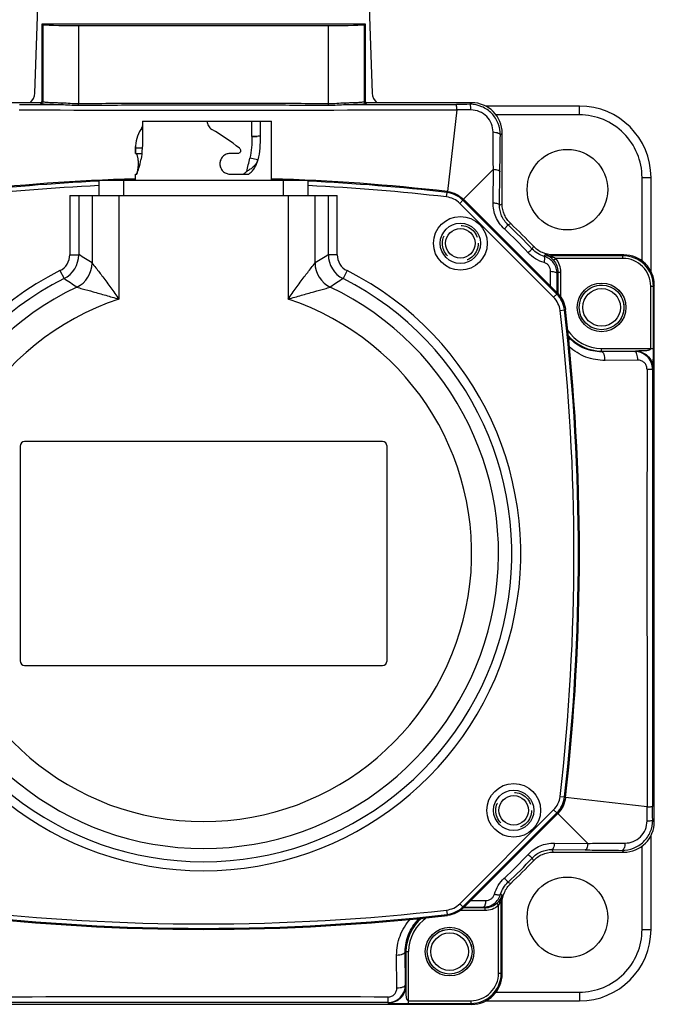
# Model space of a CAD drawing. Header units: millimetres. Extents: x 0 to 432, y 0 to 279.
# Tile 2 of 21: x 45 to 116, y 59 to 169. Entities that reach past the tile are written whole.
import ezdxf

# ---------------------------------------------------------------- set-up
doc = ezdxf.new("R2010")
doc.units = ezdxf.units.MM
doc.header["$LTSCALE"] = 23.749
doc.linetypes.add('HIDDEN', pattern=[0.2, 0.1, -0.1])
doc.layers.get('0').update_dxf_attribs({"linetype": 'CONTINUOUS'})
doc.layers.add('02___PRT_ALL_AXES', color=7, linetype='CONTINUOUS')

msp = doc.modelspace()

# ---------------------------------------------------------------- linework, layer by layer
at = {"color": 0, "linetype": 'Continuous'}
for p, q in [((46.44, 160.56), (47.24, 183.33)), ((83.36, 183.33), (84.15, 160.56)), ((47.25, 159.69), (47.25, 168.32)), ((47.25, 168.32), (47.33, 168.24)), ((47.25, 168.32), (83.35, 168.32)), ((47.33, 168.24), (47.33, 159.61)), ((51.32, 168.1), (51.32, 159.4)), ((51.32, 168.1), (79.27, 168.1)), ((79.27, 159.4), (79.27, 168.1)), ((83.35, 168.32), (83.27, 168.24)), ((83.27, 159.61), (83.27, 168.24)), ((83.35, 168.32), (83.35, 159.69)), ((47.25, 159.69), (47.33, 159.61)), ((83.27, 159.61), (83.35, 159.69)), ((47.05, 159.49), (35.32, 159.49)), ((47.05, 159.49), (47.13, 159.41)), ((51.32, 159.21), (51.32, 159.4)), ((79.27, 159.21), (79.27, 159.4)), ((83.47, 159.41), (83.55, 159.49)), ((95.27, 159.49), (83.55, 159.49)), ((93.6, 158.68), (92.56, 149.56)), ((95.27, 159.49), (95.09, 159.31)), ((107.3, 159.12), (96.8, 159.12)), ((107.3, 158.13), (107.3, 159.12)), ((58.48, 157.42), (58.49, 155.74)), ((58.48, 157.42), (72.9, 157.42)), ((70.7, 155.72), (70.69, 157.42)), ((71.61, 157.42), (71.62, 155.74)), ((72.9, 150.82), (72.9, 157.42)), ((107.3, 158.13), (97.97, 158.13)), ((58.48, 156.45), (58.3, 156.51)), ((71.42, 155.74), (70.7, 155.72)), ((70.7, 155.72), (71.3, 155.73)), ((70.7, 155.72), (70.7, 155.72)), ((71.62, 155.74), (71.42, 155.74)), ((98.67, 156.09), (98.47, 155.89)), ((98.67, 148.18), (98.67, 156.09)), ((57.7, 153.82), (57.7, 154.58)), ((58.45, 154.41), (57.7, 154.41)), ((57.7, 153.82), (58.4, 153.82)), ((69.17, 153.82), (68.24, 153.82)), ((71.38, 153.11), (70.48, 153.31)), ((97.69, 152.05), (94.34, 148.7)), ((97.65, 148.32), (97.69, 152.05)), ((53.6, 150.82), (53.6, 149.12)), ((53.6, 150.82), (77, 150.82)), ((56.4, 149.12), (56.4, 150.82)), ((57.7, 150.82), (57.7, 151.52)), ((57.7, 151.52), (57.85, 151.52)), ((68.24, 151.52), (70.35, 151.52)), ((74.2, 150.82), (74.2, 149.12)), ((77, 149.12), (77, 150.82)), ((98.38, 148.05), (98.42, 151.78)), ((114.3, 151.13), (115.3, 151.12)), ((50.35, 149.12), (80.25, 149.12)), ((92.45, 148.96), (92.51, 149.46)), ((92.51, 149.46), (92.56, 149.56)), ((93.93, 148.24), (94.29, 148.6)), ((94.29, 148.6), (94.34, 148.7)), ((98.38, 148.05), (98.67, 148.18))]:
    msp.add_line(p, q, dxfattribs=at)
at = {"color": 7, "linetype": 'Continuous'}
for p, q in [((114.3, 141.82), (114.3, 151.13)), ((115.3, 140.63), (115.3, 151.12)), ((50.35, 149.12), (50.35, 142.51)), ((51.35, 149.12), (51.35, 142.51)), ((52.84, 149.12), (52.84, 141.58)), ((55.84, 149.12), (55.84, 137.54)), ((74.76, 149.12), (74.76, 137.54)), ((77.75, 149.12), (77.75, 141.58)), ((79.25, 142.51), (79.25, 149.12)), ((80.25, 142.51), (80.25, 149.12)), ((104.78, 138.11), (94.29, 148.6)), ((94.34, 148.7), (104.88, 138.16)), ((104.42, 137.75), (93.93, 148.24)), ((99.32, 145.84), (99.62, 145.98)), ((102.02, 143.14), (102.16, 143.44)), ((50.35, 142.51), (51.35, 142.51)), ((80.25, 142.51), (79.25, 142.51)), ((103.38, 142.31), (103.47, 142.51)), ((104.31, 142.39), (104.36, 142.49)), ((112.17, 142.39), (104.31, 142.39)), ((104.31, 142.24), (104.31, 142.39)), ((112.27, 142.49), (104.36, 142.49)), ((104.4, 141.89), (104.63, 142.09)), ((112.17, 142.09), (104.63, 142.09)), ((112.27, 142.49), (112.17, 142.39)), ((112.17, 142.09), (112.17, 142.39)), ((104.4, 141.89), (104.39, 141.9)), ((49.26, 140.73), (49.71, 139.84)), ((81.34, 140.73), (80.89, 139.84)), ((104.08, 138.97), (104.08, 140.66)), ((104.8, 138.25), (104.81, 140.39)), ((104.81, 140.39), (104.9, 140.57)), ((104.9, 140.57), (105.2, 140.57)), ((104.9, 140.57), (104.9, 138.14)), ((105.2, 140.57), (105.2, 137.76)), ((115.27, 138.99), (115.57, 138.99)), ((115.27, 132.04), (115.27, 138.99)), ((115.67, 139.09), (115.57, 138.99)), ((115.57, 132.04), (115.57, 138.99)), ((115.67, 79.14), (115.67, 139.09)), ((104.42, 137.75), (104.78, 138.11)), ((104.88, 138.16), (104.78, 138.11)), ((104.79, 138.25), (104.8, 138.25)), ((105.14, 136.27), (105.64, 136.33)), ((105.74, 136.38), (105.64, 136.33)), ((106.07, 133.08), (106.18, 133.18)), ((109.78, 132.04), (115.57, 132.04)), ((109.78, 131.66), (109.78, 132.04)), ((109.78, 131.74), (113.55, 131.74)), ((113.46, 131.69), (109.78, 131.66)), ((113.55, 131.74), (113.46, 131.69)), ((113.55, 131.74), (113.66, 131.73)), ((113.84, 130.72), (110.17, 130.7)), ((115.56, 130.26), (115.56, 130.67)), ((115.55, 129.74), (115.47, 129.7)), ((44.8, 121.12), (44.8, 97.12)), ((85.3, 121.62), (45.3, 121.62)), ((85.8, 97.12), (85.8, 121.12)), ((45.3, 96.62), (85.3, 96.62)), ((105.14, 81.96), (105.64, 81.91)), ((105.64, 81.91), (105.74, 81.86)), ((114.86, 80.81), (105.74, 81.86)), ((93.93, 69.99), (104.42, 80.48)), ((104.42, 80.48), (104.78, 80.13)), ((94.29, 69.64), (104.78, 80.13)), ((104.88, 80.07), (94.34, 69.53)), ((104.78, 80.13), (104.88, 80.07)), ((108.23, 76.72), (104.88, 80.07)), ((115.67, 79.14), (115.49, 79.33)), ((115.3, 67.12), (115.3, 77.62)), ((104.23, 76.04), (107.96, 76)), ((104.23, 76.04), (104.36, 75.75)), ((104.5, 76.76), (108.23, 76.72)), ((112.27, 75.75), (112.07, 75.95)), ((114.3, 67.1), (114.3, 76.44)), ((102.02, 75.09), (102.16, 74.79)), ((104.36, 75.75), (112.27, 75.75)), ((99.32, 72.39), (99.62, 72.25)), ((98.49, 71.04), (98.69, 70.94)), ((93.93, 69.99), (94.29, 69.64)), ((94.34, 69.53), (94.29, 69.64)), ((96.75, 69.51), (94.32, 69.51)), ((94.43, 69.62), (94.43, 69.61)), ((94.43, 69.61), (96.57, 69.6)), ((95.15, 70.34), (96.84, 70.33)), ((96.57, 69.6), (96.75, 69.51)), ((96.75, 69.51), (96.75, 69.21)), ((98.07, 70.01), (98.08, 70.02)), ((98.07, 70.01), (98.27, 69.79)), ((98.27, 62.24), (98.27, 69.79)), ((98.42, 70.1), (98.57, 70.1)), ((98.57, 62.24), (98.57, 70.1)), ((98.57, 70.1), (98.67, 70.06)), ((98.67, 62.14), (98.67, 70.06)), ((89.26, 68.34), (89.36, 68.24)), ((92.45, 69.28), (92.51, 68.78)), ((92.56, 68.67), (92.51, 68.78)), ((96.75, 69.21), (93.94, 69.21)), ((114.3, 67.1), (115.3, 67.12)), ((86.91, 60.57), (86.88, 64.25)), ((87.84, 64.63), (88.22, 64.63)), ((87.87, 60.96), (87.84, 64.63)), ((87.92, 64.63), (87.92, 60.87)), ((88.22, 58.85), (88.22, 64.63)), ((98.27, 62.24), (98.57, 62.24)), ((98.67, 62.14), (98.57, 62.24)), ((87.92, 60.87), (87.87, 60.96)), ((87.92, 60.87), (87.91, 60.75)), ((97.99, 60.1), (107.3, 60.1)), ((107.3, 60.1), (107.3, 59.12)), ((35.32, 58.75), (95.27, 58.75)), ((85.92, 58.87), (85.88, 58.94)), ((86.44, 58.85), (86.85, 58.85)), ((88.22, 59.15), (95.17, 59.15)), ((88.22, 58.85), (95.17, 58.85)), ((95.17, 59.15), (95.17, 58.85)), ((95.27, 58.75), (95.17, 58.85)), ((96.81, 59.12), (107.3, 59.12))]:
    msp.add_line(p, q, dxfattribs=at)
for centre, radius in [((105.96, 149.78), 4.5), ((94, 143.78), 3), ((94, 143.78), 2.25), ((109.78, 136.62), 2.72), ((109.78, 136.62), 2.5), ((109.78, 136.62), 2.1), ((99.96, 80.42), 3), ((99.96, 80.42), 2.25), ((105.96, 68.46), 4.5), ((92.8, 64.63), 2.72), ((92.8, 64.63), 2.5), ((92.8, 64.63), 2.1)]:
    msp.add_circle(centre, radius, dxfattribs=at)
at = {"color": 0, "linetype": 'Continuous'}
for centre, radius, start, end in [((44.94, 160.62), 1.5, 310.5547, 358), ((85.65, 160.62), 1.5, 182, 229.4453), ((65.3, 19001.63), 18842.96, 269.93731, 270.086053), ((95.27, 156.09), 3.4, 359.9958, 90.0042), ((107.3, 151.12), 8, 0, 90), ((13.18, 166.16), 58.72, 345.8551, 347.3521), ((65.3, -88.88), 240, 91.8165, 96.5223), ((65.3, -88.88), 239.89, 91.816, 92.1264), ((65.3, -88.88), 240, 83.4777, 88.1835), ((65.3, -88.88), 239.89, 87.8736, 88.184), ((65.3, -88.88), 239.89, 92.795, 96.5127), ((65.3, -88.88), 239.39, 92.8021, 96.5127), ((65.3, -88.88), 239.89, 83.4873, 87.205), ((65.3, -88.88), 239.39, 83.4873, 87.1979)]:
    msp.add_arc(centre, radius, start, end, dxfattribs=at)
at = {"color": 7, "linetype": 'Continuous'}
for centre, radius, start, end in [((66.06, 109.88), 48.37, 42.7824, 47.2176), ((65.79, 109.61), 49.37, 42.783, 47.217), ((65.3, 109.12), 50.37, 42.9585, 47.0415), ((48.35, 142.51), 2, 296.901, 0.0063), ((48.35, 142.51), 3, 296.9386, 359.9687), ((-21.67, 23.57), 139.57, 57.7329, 58.4555), ((151.52, 24.77), 138.15, 121.5408, 122.2708), ((82.25, 142.51), 3, 180.0309, 243.0618), ((82.24, 142.51), 2, 179.9934, 243.0993), ((104.31, 145.4), 3.01, 253.7939, 269.9631), ((102.84, 140.56), 2.04, 61.275, 71.9531), ((102.8, 140.49), 2.13, 51.3429, 61.2516), ((100.72, 132.08), 10.77, 71.7188, 72.7007), ((102.77, 140.45), 2.18, 41.8481, 51.3598), ((112.17, 138.99), 3.4, 359.9957, 90.0043), ((112.17, 138.99), 3.1, 359.9873, 90.0127), ((112.27, 139.09), 3.4, 359.9958, 90.0042), ((49.84, 141.58), 3, 295.5626, 359.8921), ((80.76, 141.58), 3, 180.108, 244.4373), ((65.3, 109.12), 35.45, 116.9073, 63.0927), ((65.3, 109.12), 34.45, 116.9073, 63.0927), ((-15.33, 42.06), 117.43, 55.5275, 56.3672), ((145.21, 43.13), 116.15, 123.6281, 124.4771), ((65.3, 109.12), 32.96, 115.4547, 64.5453), ((65.3, 109.12), 29.96, 108.4068, 71.5932), ((-132.7, 109.12), 239.39, 353.4873, 6.5127), ((-132.7, 109.12), 239.89, 353.4873, 6.5127), ((-132.7, 109.12), 240, 353.4777, 6.5223), ((109.78, 136.62), 4.58, 213.125, 270), ((109.78, 136.62), 4.88, 219.6223, 270), ((109.78, 136.62), 4.98, 221.0799, 223.6278), ((-65.42, 131.86), 180.99, 359.9142, 0.0553), ((18957.81, 109.11), 18842.96, 179.93731, 180.086053), ((16926.82, 109.11), 16811.36, 179.929845, 180.096303), ((45.3, 121.12), 0.5, 90, 180), ((85.3, 121.12), 0.5, 0, 90), ((45.3, 97.12), 0.5, 180, 270), ((85.3, 97.12), 0.5, 270, 360), ((112.27, 79.14), 3.4, 269.9951, 0.0049), ((66.06, 108.35), 48.37, 312.7824, 317.2176), ((65.79, 108.62), 49.37, 312.783, 317.217), ((65.3, 109.12), 50.37, 312.9585, 317.0415), ((96.67, 71.62), 2.13, 321.3429, 331.2516), ((88.27, 73.69), 10.77, 341.7188, 342.7007), ((96.74, 71.57), 2.04, 331.275, 341.9531), ((101.58, 70.1), 3.01, 163.7939, 179.9631), ((96.63, 71.65), 2.18, 311.8481, 321.3598), ((65.3, 307.12), 240, 263.4777, 276.5223), ((65.3, 307.12), 239.89, 263.4873, 276.5127), ((65.3, 307.12), 239.39, 263.4873, 276.5127), ((92.8, 64.63), 4.88, 129.6223, 180), ((92.8, 64.63), 4.58, 123.125, 180), ((92.8, 64.63), 4.98, 131.0799, 133.6278), ((107.3, 67.12), 8, 270, 360), ((95.17, 62.24), 3.4, 269.9949, 0.0051), ((95.17, 62.24), 3.1, 269.9862, 0.0138), ((95.27, 62.14), 3.4, 269.9951, 0.0049), ((65.29, -18783.39), 18842.96, 89.93731, 90.086053), ((65.29, -16752.4), 16811.36, 89.929845, 90.096303), ((88.04, 239.83), 180.99, 269.9142, 270.0553)]:
    msp.add_arc(centre, radius, start, end, dxfattribs=at)
at = {"color": 0, "linetype": 'Continuous'}
for centre, major_axis, ratio, start_param, end_param in [((51.32, 168.24), (4, 0), 0.034921, -3.106686, -1.570796), ((79.27, 168.24), (4, 0), 0.034921, -1.570796, -0.034907), ((47.05, 159.69), (-0.142, 0.142), 0.998783, 2.356803, 3.926382), ((83.55, 159.69), (-0.142, -0.142), 0.998783, -0.784789, 0.784789), ((65.3, 154.58), (7.6, 0), 0.649574, 9.022341, 9.458403), ((65.3, 154.58), (7.52, -4.59), 0.24176, 1.160106, 1.596167)]:
    msp.add_ellipse(centre, major_axis=major_axis, ratio=ratio, start_param=start_param, end_param=end_param, dxfattribs=at)
for points, knots in [([(47.13, 159.41), (47.18, 159.41), (47.28, 159.45), (47.33, 159.56), (47.33, 159.61)], [0, 0, 0, 0, 0.500002, 1, 1, 1, 1]), ([(47.33, 159.61), (47.33, 159.61), (47.35, 159.6), (47.38, 159.59), (47.44, 159.58), (47.54, 159.57), (47.71, 159.55), (47.97, 159.53), (48.28, 159.52), (48.65, 159.51), (49.06, 159.49), (49.35, 159.49), (49.5, 159.48)], [0, 0, 0, 0, 0.009409, 0.026332, 0.051031, 0.083494, 0.171223, 0.288122, 0.432179, 0.600881, 0.791269, 1, 1, 1, 1]), ([(81.09, 159.48), (81.24, 159.49), (81.53, 159.49), (81.95, 159.51), (82.31, 159.52), (82.63, 159.53), (82.88, 159.55), (83.05, 159.57), (83.16, 159.58), (83.21, 159.59), (83.25, 159.6), (83.26, 159.61), (83.27, 159.61)], [0, 0, 0, 0, 0.208867, 0.399416, 0.568108, 0.712123, 0.828941, 0.91659, 0.949017, 0.973693, 0.990599, 1, 1, 1, 1]), ([(83.47, 159.41), (83.42, 159.41), (83.31, 159.45), (83.27, 159.56), (83.27, 159.61)], [0, 0, 0, 0, 0.5, 1, 1, 1, 1]), ([(47.13, 159.41), (47.13, 159.41), (47.15, 159.4), (47.19, 159.39), (47.24, 159.38), (47.35, 159.37), (47.53, 159.35), (47.8, 159.33), (48.13, 159.32), (48.51, 159.31), (48.95, 159.29), (49.25, 159.29), (49.41, 159.28)], [0, 0, 0, 0, 0.009314, 0.026189, 0.050861, 0.083308, 0.171031, 0.287944, 0.432032, 0.600775, 0.791213, 1, 1, 1, 1]), ([(49.41, 159.28), (49.44, 159.29), (49.48, 159.34), (49.5, 159.41), (49.5, 159.46), (49.5, 159.48)], [0, 0, 0, 0, 0.380852, 0.672679, 1, 1, 1, 1]), ([(49.41, 159.28), (49.73, 159.28), (50.36, 159.23), (51, 159.21), (51.32, 159.21)], [0, 0, 0, 0, 0.489736, 1, 1, 1, 1]), ([(49.5, 159.48), (49.8, 159.48), (50.4, 159.42), (51.01, 159.39), (51.32, 159.4)], [0, 0, 0, 0, 0.485796, 1, 1, 1, 1]), ([(51.32, 159.4), (53.65, 159.42), (58.31, 159.44), (65.3, 159.45), (72.28, 159.44), (76.94, 159.42), (79.27, 159.4)], [0, 0, 0, 0, 0.25, 0.5, 0.75, 1, 1, 1, 1]), ([(51.32, 159.21), (53.65, 159.23), (58.31, 159.24), (65.3, 159.25), (72.28, 159.24), (76.94, 159.23), (79.27, 159.21)], [0, 0, 0, 0, 0.249999, 0.5, 0.750001, 1, 1, 1, 1]), ([(79.27, 159.4), (79.58, 159.39), (80.19, 159.42), (80.8, 159.48), (81.09, 159.48)], [0, 0, 0, 0, 0.514191, 1, 1, 1, 1]), ([(79.27, 159.21), (79.6, 159.21), (80.23, 159.23), (80.87, 159.28), (81.18, 159.28)], [0, 0, 0, 0, 0.510254, 1, 1, 1, 1]), ([(81.18, 159.28), (81.15, 159.29), (81.12, 159.34), (81.1, 159.41), (81.09, 159.46), (81.09, 159.48)], [0, 0, 0, 0, 0.380853, 0.67268, 1, 1, 1, 1]), ([(81.18, 159.28), (81.34, 159.29), (81.65, 159.29), (82.08, 159.31), (82.47, 159.32), (82.79, 159.33), (83.06, 159.35), (83.24, 159.37), (83.35, 159.38), (83.41, 159.39), (83.44, 159.4), (83.46, 159.41), (83.47, 159.41)], [0, 0, 0, 0, 0.208923, 0.399522, 0.568256, 0.712301, 0.829134, 0.916776, 0.949188, 0.973836, 0.990694, 1, 1, 1, 1]), ([(81.18, 159.28), (82.21, 159.29), (86.34, 159.29), (90.46, 159.3), (93.56, 159.3)], [0, 0, 0, 0, 0.25007, 1, 1, 1, 1]), ([(93.6, 158.68), (93.6, 158.77), (93.6, 158.88), (93.59, 159.03), (93.58, 159.12), (93.58, 159.19), (93.57, 159.25), (93.57, 159.28), (93.56, 159.3), (93.56, 159.3)], [0, 0, 0, 0, 0.395017, 0.564127, 0.708869, 0.826688, 0.91525, 0.9731, 1, 1, 1, 1]), ([(98.47, 155.89), (98.47, 156.32), (98.31, 157.21), (97.57, 158.35), (96.44, 159.13), (95.53, 159.31), (95.09, 159.31)], [0, 0, 0, 0, 0.246618, 0.496104, 0.74773, 1, 1, 1, 1]), ([(95.18, 158.68), (95.18, 158.76), (95.17, 158.91), (95.15, 159.08), (95.13, 159.19), (95.12, 159.25), (95.11, 159.28), (95.09, 159.3), (95.09, 159.31)], [0, 0, 0, 0, 0.389409, 0.700173, 0.81764, 0.90691, 0.967096, 1, 1, 1, 1]), ([(97.66, 156.22), (97.65, 156.53), (97.53, 157.17), (96.99, 157.99), (96.16, 158.55), (95.51, 158.68), (95.18, 158.68)], [0, 0, 0, 0, 0.242864, 0.491847, 0.745381, 1, 1, 1, 1]), ([(65.7, 157.42), (65.7, 157.33), (65.73, 157.15), (65.83, 156.89), (66, 156.67), (66.14, 156.56), (66.22, 156.51)], [0, 0, 0, 0, 0.250324, 0.500579, 0.750583, 1, 1, 1, 1]), ([(114.3, 151.13), (114.3, 152.05), (113.93, 153.89), (112.37, 156.21), (110.05, 157.77), (108.21, 158.14), (107.3, 158.13)], [0, 0, 0, 0, 0.250081, 0.500127, 0.750142, 1, 1, 1, 1]), ([(58.48, 157.01), (58.47, 156.91), (58.43, 156.78), (58.36, 156.61), (58.32, 156.54), (58.3, 156.51)], [0, 0, 0, 0, 0.551316, 0.790945, 1, 1, 1, 1]), ([(58.49, 155.74), (58.49, 155.29), (58.47, 154.41), (58.37, 153.54), (58.31, 153.11)], [0, 0, 0, 0, 0.50667, 1, 1, 1, 1]), ([(70.7, 155.72), (70.71, 155.31), (70.69, 154.5), (70.56, 153.7), (70.48, 153.31)], [0, 0, 0, 0, 0.505318, 1, 1, 1, 1]), ([(71.62, 155.74), (71.63, 155.29), (71.61, 154.41), (71.47, 153.54), (71.38, 153.11)], [0, 0, 0, 0, 0.505266, 1, 1, 1, 1]), ([(97.66, 156.22), (97.76, 156.21), (97.95, 156.19), (98.18, 156.13), (98.32, 156.06), (98.41, 156), (98.46, 155.93), (98.47, 155.89)], [0, 0, 0, 0, 0.345281, 0.638458, 0.757481, 0.856334, 1, 1, 1, 1]), ([(97.69, 152.05), (97.68, 152.4), (97.67, 153.79), (97.66, 155.18), (97.66, 156.22)], [0, 0, 0, 0, 0.252084, 1, 1, 1, 1]), ([(98.42, 151.78), (98.42, 152.13), (98.44, 153.49), (98.45, 154.86), (98.47, 155.89)], [0, 0, 0, 0, 0.251992, 1, 1, 1, 1]), ([(57.7, 154.41), (57.7, 154.39), (57.71, 154.34), (57.71, 154.25), (57.71, 154.15), (57.71, 154.07), (57.71, 154), (57.71, 153.96), (57.7, 153.92), (57.7, 153.88), (57.7, 153.86), (57.7, 153.84), (57.7, 153.83), (57.7, 153.83), (57.7, 153.82), (57.7, 153.82), (57.7, 153.82), (57.7, 153.82)], [0, 0, 0, 0, 0.11664, 0.267836, 0.438222, 0.610426, 0.69167, 0.766886, 0.834113, 0.891674, 0.938049, 0.956678, 0.972098, 0.984189, 0.992893, 0.998169, 1, 1, 1, 1]), ([(69.44, 154.14), (69.44, 154.1), (69.43, 154.02), (69.37, 153.91), (69.28, 153.83), (69.2, 153.82), (69.17, 153.82)], [0, 0, 0, 0, 0.268103, 0.525339, 0.767503, 1, 1, 1, 1]), ([(69.32, 154.41), (69.36, 154.38), (69.42, 154.3), (69.44, 154.19), (69.44, 154.14)], [0, 0, 0, 0, 0.484634, 1, 1, 1, 1]), ([(57.76, 153.82), (57.76, 153.82), (57.77, 153.81), (57.79, 153.8), (57.81, 153.77), (57.83, 153.72), (57.86, 153.64), (57.9, 153.52), (57.93, 153.37), (57.97, 153.13), (58, 152.8), (57.99, 152.46), (57.97, 152.2), (57.94, 152.02), (57.91, 151.86), (57.87, 151.73), (57.84, 151.63), (57.81, 151.57), (57.8, 151.55)], [0, 0, 0, 0, 0.006286, 0.015167, 0.02735, 0.043021, 0.084672, 0.139254, 0.205273, 0.280872, 0.451603, 0.630143, 0.715038, 0.79337, 0.862813, 0.921405, 0.967522, 1, 1, 1, 1]), ([(57.85, 151.52), (57.94, 151.74), (58.12, 152.26), (58.25, 152.8), (58.31, 153.11)], [0, 0, 0, 0, 0.42537, 1, 1, 1, 1]), ([(68.24, 153.82), (68.17, 153.82), (68.03, 153.8), (67.75, 153.71), (67.44, 153.5), (67.23, 153.18), (67.14, 152.89), (67.13, 152.74), (67.13, 152.67)], [0, 0, 0, 0, 0.119656, 0.241268, 0.489115, 0.742623, 0.871164, 1, 1, 1, 1]), ([(71.38, 153.11), (71.35, 153.04), (71.29, 152.89), (71.13, 152.62), (70.88, 152.33), (70.52, 152.04), (70.25, 151.88), (70.12, 151.81)], [0, 0, 0, 0, 0.125696, 0.25274, 0.506444, 0.756038, 1, 1, 1, 1]), ([(70.35, 151.52), (70.47, 151.6), (70.71, 151.8), (71, 152.18), (71.23, 152.62), (71.33, 152.94), (71.38, 153.11)], [0, 0, 0, 0, 0.235211, 0.477818, 0.732112, 1, 1, 1, 1]), ([(67.13, 152.67), (67.13, 152.59), (67.14, 152.44), (67.23, 152.15), (67.44, 151.83), (67.75, 151.62), (68.03, 151.53), (68.17, 151.52), (68.24, 151.52)], [0, 0, 0, 0, 0.128835, 0.257375, 0.510879, 0.758726, 0.880342, 1, 1, 1, 1]), ([(97.69, 152.05), (97.78, 152.05), (97.96, 152.02), (98.16, 151.97), (98.29, 151.92), (98.37, 151.87), (98.41, 151.82), (98.42, 151.78)], [0, 0, 0, 0, 0.356799, 0.653212, 0.771219, 0.867323, 1, 1, 1, 1]), ([(57.8, 151.55), (57.79, 151.54), (57.78, 151.53), (57.76, 151.52), (57.76, 151.52)], [0, 0, 0, 0, 0.612949, 1, 1, 1, 1]), ([(70.12, 151.81), (70.1, 151.78), (69.99, 151.68), (69.88, 151.58), (69.78, 151.52)], [0, 0, 0, 0, 0.252045, 1, 1, 1, 1]), ([(93.93, 148.24), (93.74, 148.44), (93.27, 148.77), (92.73, 148.93), (92.45, 148.96)], [0, 0, 0, 0, 0.499828, 1, 1, 1, 1]), ([(94.29, 148.6), (94.05, 148.83), (93.49, 149.23), (92.84, 149.42), (92.51, 149.46)], [0, 0, 0, 0, 0.499828, 1, 1, 1, 1]), ([(92.56, 149.56), (92.89, 149.53), (93.55, 149.34), (94.1, 148.94), (94.34, 148.7)], [0, 0, 0, 0, 0.499999, 1, 1, 1, 1]), ([(97.65, 148.32), (97.75, 148.31), (97.92, 148.29), (98.12, 148.24), (98.25, 148.18), (98.33, 148.14), (98.37, 148.08), (98.38, 148.05)], [0, 0, 0, 0, 0.35697, 0.653459, 0.771444, 0.867503, 1, 1, 1, 1]), ([(99.62, 145.98), (99.33, 146.26), (98.84, 146.94), (98.67, 147.77), (98.67, 148.18)], [0, 0, 0, 0, 0.499989, 1, 1, 1, 1])]:
    msp.add_open_spline(points, degree=3, knots=knots, dxfattribs=at)
for points in [[(44.72, 159.29), (46.28, 159.29), (47.85, 159.29), (49.41, 159.28)], [(95.09, 159.31), (94.58, 159.3), (94.07, 159.3), (93.56, 159.3)], [(95.18, 158.68), (94.65, 158.68), (94.13, 158.68), (93.6, 158.68)]]:
    msp.add_open_spline(points, degree=3, dxfattribs=at)
at = {"color": 7, "linetype": 'Continuous'}
for points, knots in [([(98.91, 145.38), (98.51, 145.76), (97.86, 146.68), (97.65, 147.78), (97.65, 148.32)], [0, 0, 0, 0, 0.5056, 1, 1, 1, 1]), ([(99.32, 145.84), (99.02, 146.12), (98.53, 146.82), (98.37, 147.65), (98.38, 148.05)], [0, 0, 0, 0, 0.509977, 1, 1, 1, 1]), ([(98.91, 145.38), (98.97, 145.44), (99.05, 145.53), (99.14, 145.64), (99.2, 145.7), (99.25, 145.76), (99.29, 145.8), (99.31, 145.82), (99.32, 145.84), (99.32, 145.84)], [0, 0, 0, 0, 0.396735, 0.566435, 0.711558, 0.829516, 0.917902, 0.975082, 1, 1, 1, 1]), ([(101.56, 142.73), (101.62, 142.79), (101.71, 142.87), (101.82, 142.96), (101.88, 143.02), (101.94, 143.07), (101.98, 143.11), (102, 143.13), (102.02, 143.14), (102.02, 143.14)], [0, 0, 0, 0, 0.396735, 0.566435, 0.711558, 0.829516, 0.917902, 0.975082, 1, 1, 1, 1]), ([(103.38, 142.31), (103.12, 142.38), (102.63, 142.6), (102.21, 142.94), (102.02, 143.14)], [0, 0, 0, 0, 0.495437, 1, 1, 1, 1]), ([(104.36, 142.49), (103.95, 142.49), (103.12, 142.66), (102.44, 143.15), (102.16, 143.44)], [0, 0, 0, 0, 0.499989, 1, 1, 1, 1]), ([(103.37, 141.62), (103.03, 141.72), (102.36, 142.01), (101.8, 142.47), (101.56, 142.73)], [0, 0, 0, 0, 0.497429, 1, 1, 1, 1]), ([(103.37, 141.62), (103.39, 141.71), (103.41, 141.86), (103.43, 142.07), (103.43, 142.21), (103.4, 142.3), (103.38, 142.31)], [0, 0, 0, 0, 0.373428, 0.676689, 0.88642, 1, 1, 1, 1]), ([(104.81, 140.39), (104.81, 140.6), (104.74, 141.03), (104.45, 141.61), (103.98, 142.06), (103.58, 142.25), (103.38, 142.31)], [0, 0, 0, 0, 0.249326, 0.499601, 0.750058, 1, 1, 1, 1]), ([(104.31, 142.24), (104.28, 142.21), (104.23, 142.16), (104.15, 142.14), (104.13, 142.15)], [0, 0, 0, 0, 0.640089, 1, 1, 1, 1]), ([(104.63, 142.09), (104.55, 142.13), (104.45, 142.18), (104.34, 142.23), (104.31, 142.24)], [0, 0, 0, 0, 0.752355, 1, 1, 1, 1]), ([(104.63, 142.09), (104.81, 141.88), (105.1, 141.4), (105.2, 140.84), (105.2, 140.57)], [0, 0, 0, 0, 0.499953, 1, 1, 1, 1]), ([(52.84, 141.58), (52.98, 141.4), (53.39, 140.88), (54.09, 139.97), (54.95, 138.8), (55.54, 137.97), (55.84, 137.54)], [0, 0, 0, 0, 0.135192, 0.392434, 0.690007, 1, 1, 1, 1]), ([(74.76, 137.54), (75.05, 137.97), (75.64, 138.8), (76.5, 139.97), (77.21, 140.88), (77.61, 141.4), (77.75, 141.58)], [0, 0, 0, 0, 0.309981, 0.607521, 0.864752, 1, 1, 1, 1]), ([(104.08, 140.66), (104.08, 140.77), (104.05, 140.98), (103.9, 141.27), (103.67, 141.5), (103.47, 141.59), (103.37, 141.62)], [0, 0, 0, 0, 0.24587, 0.496785, 0.749547, 1, 1, 1, 1]), ([(104.4, 141.89), (104.56, 141.71), (104.82, 141.29), (104.9, 140.81), (104.9, 140.57)], [0, 0, 0, 0, 0.499955, 1, 1, 1, 1]), ([(104.08, 140.66), (104.18, 140.65), (104.36, 140.63), (104.56, 140.58), (104.69, 140.52), (104.77, 140.48), (104.81, 140.42), (104.81, 140.39)], [0, 0, 0, 0, 0.359834, 0.657251, 0.77478, 0.86982, 1, 1, 1, 1]), ([(51.13, 138.87), (51.34, 138.82), (51.95, 138.65), (53.02, 138.35), (54.39, 137.97), (55.35, 137.69), (55.84, 137.54)], [0, 0, 0, 0, 0.130748, 0.38691, 0.686875, 1, 1, 1, 1]), ([(74.76, 137.54), (75.25, 137.69), (76.21, 137.97), (77.57, 138.35), (78.65, 138.65), (79.26, 138.82), (79.46, 138.87)], [0, 0, 0, 0, 0.313115, 0.613046, 0.869199, 1, 1, 1, 1]), ([(105.14, 136.27), (105.11, 136.55), (104.95, 137.09), (104.62, 137.56), (104.42, 137.75)], [0, 0, 0, 0, 0.499836, 1, 1, 1, 1]), ([(104.8, 138.25), (104.8, 138.27), (104.79, 138.3), (104.74, 138.35), (104.69, 138.38), (104.66, 138.39)], [0, 0, 0, 0, 0.185804, 0.53215, 1, 1, 1, 1]), ([(105.64, 136.33), (105.6, 136.66), (105.41, 137.31), (105.01, 137.87), (104.78, 138.11)], [0, 0, 0, 0, 0.499835, 1, 1, 1, 1]), ([(104.88, 138.16), (105.12, 137.92), (105.52, 137.37), (105.71, 136.71), (105.74, 136.38)], [0, 0, 0, 0, 0.500001, 1, 1, 1, 1]), ([(106.1, 132.88), (106.12, 132.91), (106.15, 132.97), (106.19, 133.07), (106.2, 133.15), (106.18, 133.18)], [0, 0, 0, 0, 0.360522, 0.646079, 1, 1, 1, 1]), ([(109.78, 131.66), (109.13, 131.66), (107.78, 131.92), (106.65, 132.69), (106.18, 133.18)], [0, 0, 0, 0, 0.491593, 1, 1, 1, 1]), ([(110.17, 130.7), (109.45, 130.69), (107.97, 130.95), (106.69, 131.73), (106.15, 132.23)], [0, 0, 0, 0, 0.494666, 1, 1, 1, 1]), ([(115.27, 132.04), (115.27, 132.01), (115.25, 131.95), (115.19, 131.9), (115.12, 131.86), (115.02, 131.82), (114.89, 131.79), (114.73, 131.77), (114.57, 131.76), (114.35, 131.75), (114.18, 131.75), (114.07, 131.75)], [0, 0, 0, 0, 0.062726, 0.123929, 0.184491, 0.245176, 0.367864, 0.492575, 0.6187, 0.745575, 1, 1, 1, 1]), ([(110.17, 130.7), (110.16, 130.82), (110.14, 131.05), (110.08, 131.32), (110, 131.49), (109.92, 131.6), (109.84, 131.66), (109.78, 131.66)], [0, 0, 0, 0, 0.337233, 0.630848, 0.751587, 0.852353, 1, 1, 1, 1]), ([(113.84, 130.72), (113.84, 130.85), (113.82, 131.08), (113.75, 131.35), (113.67, 131.52), (113.6, 131.63), (113.51, 131.69), (113.46, 131.69)], [0, 0, 0, 0, 0.337215, 0.630838, 0.751584, 0.852356, 1, 1, 1, 1]), ([(115.47, 129.7), (115.47, 129.96), (115.36, 130.49), (114.91, 131.16), (114.24, 131.59), (113.72, 131.69), (113.46, 131.69)], [0, 0, 0, 0, 0.252221, 0.503146, 0.75216, 1, 1, 1, 1]), ([(114.07, 131.75), (113.98, 131.75), (113.85, 131.74), (113.67, 131.74), (113.59, 131.74), (113.55, 131.74)], [0, 0, 0, 0, 0.511268, 0.765407, 1, 1, 1, 1]), ([(113.66, 131.73), (113.88, 131.72), (114.32, 131.62), (114.71, 131.38), (114.87, 131.23)], [0, 0, 0, 0, 0.500134, 1, 1, 1, 1]), ([(114.87, 131.23), (115.08, 131.05), (115.43, 130.58), (115.55, 130.02), (115.55, 129.74)], [0, 0, 0, 0, 0.499949, 1, 1, 1, 1]), ([(115.56, 130.67), (115.56, 130.75), (115.56, 131.06), (115.57, 131.36), (115.57, 131.59)], [0, 0, 0, 0, 0.251529, 1, 1, 1, 1]), ([(114.85, 129.73), (114.85, 129.87), (114.8, 130.14), (114.56, 130.47), (114.22, 130.68), (113.97, 130.73), (113.84, 130.72)], [0, 0, 0, 0, 0.259108, 0.512939, 0.759072, 1, 1, 1, 1]), ([(115.55, 129.74), (115.55, 129.74), (115.55, 129.75), (115.55, 129.78), (115.56, 129.83), (115.56, 129.89), (115.56, 129.97), (115.56, 130.1), (115.56, 130.19), (115.56, 130.26)], [0, 0, 0, 0, 0.020562, 0.075305, 0.167558, 0.294817, 0.451395, 0.62682, 1, 1, 1, 1]), ([(114.85, 129.73), (114.94, 129.73), (115.05, 129.73), (115.2, 129.72), (115.29, 129.72), (115.36, 129.71), (115.41, 129.71), (115.45, 129.7), (115.47, 129.7), (115.47, 129.7)], [0, 0, 0, 0, 0.395918, 0.565336, 0.710276, 0.828166, 0.916633, 0.974128, 1, 1, 1, 1]), ([(104.42, 80.48), (104.62, 80.68), (104.95, 81.14), (105.11, 81.69), (105.14, 81.96)], [0, 0, 0, 0, 0.499828, 1, 1, 1, 1]), ([(104.78, 80.13), (105.01, 80.36), (105.41, 80.92), (105.6, 81.58), (105.64, 81.91)], [0, 0, 0, 0, 0.499828, 1, 1, 1, 1]), ([(105.74, 81.86), (105.71, 81.52), (105.52, 80.87), (105.12, 80.31), (104.88, 80.07)], [0, 0, 0, 0, 0.499999, 1, 1, 1, 1]), ([(114.86, 80.81), (114.95, 80.81), (115.06, 80.82), (115.21, 80.82), (115.3, 80.83), (115.37, 80.84), (115.43, 80.84), (115.46, 80.85), (115.48, 80.85), (115.48, 80.86)], [0, 0, 0, 0, 0.395017, 0.564127, 0.708869, 0.826688, 0.91525, 0.9731, 1, 1, 1, 1]), ([(112.07, 75.95), (112.5, 75.95), (113.39, 76.11), (114.53, 76.85), (115.31, 77.98), (115.49, 78.88), (115.49, 79.33)], [0, 0, 0, 0, 0.246618, 0.496104, 0.74773, 1, 1, 1, 1]), ([(112.4, 76.76), (112.71, 76.76), (113.35, 76.89), (114.17, 77.43), (114.73, 78.25), (114.86, 78.91), (114.86, 79.24)], [0, 0, 0, 0, 0.242864, 0.491847, 0.745381, 1, 1, 1, 1]), ([(114.86, 79.24), (114.94, 79.24), (115.09, 79.25), (115.26, 79.27), (115.37, 79.28), (115.43, 79.3), (115.46, 79.31), (115.48, 79.32), (115.49, 79.33)], [0, 0, 0, 0, 0.389409, 0.700173, 0.81764, 0.90691, 0.967096, 1, 1, 1, 1]), ([(101.56, 75.5), (101.94, 75.9), (102.86, 76.55), (103.96, 76.77), (104.5, 76.76)], [0, 0, 0, 0, 0.5056, 1, 1, 1, 1]), ([(102.02, 75.09), (102.31, 75.4), (103, 75.89), (103.83, 76.04), (104.23, 76.04)], [0, 0, 0, 0, 0.509977, 1, 1, 1, 1]), ([(104.5, 76.76), (104.49, 76.67), (104.47, 76.49), (104.42, 76.29), (104.36, 76.17), (104.32, 76.09), (104.26, 76.04), (104.23, 76.04)], [0, 0, 0, 0, 0.35697, 0.653459, 0.771444, 0.867503, 1, 1, 1, 1]), ([(108.23, 76.72), (108.23, 76.63), (108.2, 76.45), (108.15, 76.25), (108.1, 76.13), (108.05, 76.05), (108, 76), (107.96, 76)], [0, 0, 0, 0, 0.356799, 0.653212, 0.771219, 0.867323, 1, 1, 1, 1]), ([(107.96, 76), (108.31, 75.99), (109.68, 75.98), (111.04, 75.96), (112.07, 75.95)], [0, 0, 0, 0, 0.251992, 1, 1, 1, 1]), ([(108.23, 76.73), (108.58, 76.73), (109.97, 76.75), (111.36, 76.76), (112.4, 76.76)], [0, 0, 0, 0, 0.252084, 1, 1, 1, 1]), ([(112.4, 76.76), (112.39, 76.65), (112.37, 76.46), (112.31, 76.24), (112.24, 76.09), (112.18, 76), (112.11, 75.95), (112.07, 75.95)], [0, 0, 0, 0, 0.345281, 0.638458, 0.757481, 0.856334, 1, 1, 1, 1]), ([(101.56, 75.5), (101.62, 75.45), (101.71, 75.37), (101.82, 75.27), (101.88, 75.21), (101.94, 75.16), (101.98, 75.13), (102, 75.11), (102.02, 75.09), (102.02, 75.09)], [0, 0, 0, 0, 0.396735, 0.566435, 0.711558, 0.829516, 0.917902, 0.975082, 1, 1, 1, 1]), ([(102.16, 74.79), (102.44, 75.09), (103.12, 75.58), (103.95, 75.75), (104.36, 75.75)], [0, 0, 0, 0, 0.499989, 1, 1, 1, 1]), ([(97.8, 71.05), (97.9, 71.39), (98.19, 72.05), (98.65, 72.61), (98.91, 72.85)], [0, 0, 0, 0, 0.497429, 1, 1, 1, 1]), ([(98.91, 72.85), (98.97, 72.79), (99.05, 72.71), (99.14, 72.6), (99.2, 72.53), (99.25, 72.48), (99.29, 72.44), (99.31, 72.41), (99.32, 72.4), (99.32, 72.39)], [0, 0, 0, 0, 0.396735, 0.566435, 0.711558, 0.829516, 0.917902, 0.975082, 1, 1, 1, 1]), ([(98.49, 71.04), (98.56, 71.29), (98.78, 71.79), (99.12, 72.21), (99.32, 72.39)], [0, 0, 0, 0, 0.495437, 1, 1, 1, 1]), ([(98.67, 70.06), (98.67, 70.47), (98.84, 71.29), (99.33, 71.97), (99.62, 72.25)], [0, 0, 0, 0, 0.499989, 1, 1, 1, 1]), ([(96.57, 69.6), (96.78, 69.6), (97.21, 69.67), (97.79, 69.97), (98.24, 70.44), (98.43, 70.83), (98.49, 71.04)], [0, 0, 0, 0, 0.249326, 0.499601, 0.750058, 1, 1, 1, 1]), ([(96.84, 70.33), (96.95, 70.33), (97.16, 70.36), (97.45, 70.51), (97.68, 70.74), (97.77, 70.94), (97.8, 71.05)], [0, 0, 0, 0, 0.24587, 0.496785, 0.749547, 1, 1, 1, 1]), ([(97.8, 71.05), (97.89, 71.03), (98.04, 71), (98.25, 70.98), (98.4, 70.98), (98.48, 71.01), (98.49, 71.04)], [0, 0, 0, 0, 0.373428, 0.676689, 0.88642, 1, 1, 1, 1]), ([(92.45, 69.28), (92.73, 69.31), (93.27, 69.46), (93.74, 69.79), (93.93, 69.99)], [0, 0, 0, 0, 0.499836, 1, 1, 1, 1]), ([(92.51, 68.78), (92.84, 68.82), (93.49, 69.01), (94.05, 69.4), (94.29, 69.64)], [0, 0, 0, 0, 0.499835, 1, 1, 1, 1]), ([(94.34, 69.53), (94.1, 69.29), (93.55, 68.9), (92.89, 68.71), (92.56, 68.67)], [0, 0, 0, 0, 0.500001, 1, 1, 1, 1]), ([(94.43, 69.61), (94.45, 69.61), (94.48, 69.63), (94.53, 69.67), (94.56, 69.72), (94.57, 69.75)], [0, 0, 0, 0, 0.185804, 0.53215, 1, 1, 1, 1]), ([(96.84, 70.33), (96.83, 70.23), (96.81, 70.06), (96.76, 69.85), (96.7, 69.73), (96.66, 69.65), (96.6, 69.6), (96.57, 69.6)], [0, 0, 0, 0, 0.359834, 0.657251, 0.77478, 0.86982, 1, 1, 1, 1]), ([(98.07, 70.01), (97.89, 69.85), (97.47, 69.6), (96.99, 69.51), (96.75, 69.51)], [0, 0, 0, 0, 0.499955, 1, 1, 1, 1]), ([(98.27, 69.79), (98.06, 69.6), (97.58, 69.31), (97.02, 69.21), (96.75, 69.21)], [0, 0, 0, 0, 0.499953, 1, 1, 1, 1]), ([(98.27, 69.79), (98.31, 69.86), (98.36, 69.97), (98.41, 70.08), (98.42, 70.1)], [0, 0, 0, 0, 0.752355, 1, 1, 1, 1]), ([(98.42, 70.1), (98.39, 70.13), (98.35, 70.18), (98.32, 70.26), (98.33, 70.29)], [0, 0, 0, 0, 0.640089, 1, 1, 1, 1]), ([(86.88, 64.25), (86.87, 64.97), (87.13, 66.44), (87.91, 67.72), (88.41, 68.27)], [0, 0, 0, 0, 0.494666, 1, 1, 1, 1]), ([(87.84, 64.63), (87.84, 65.28), (88.1, 66.63), (88.87, 67.77), (89.36, 68.24)], [0, 0, 0, 0, 0.491593, 1, 1, 1, 1]), ([(89.06, 68.31), (89.09, 68.29), (89.15, 68.26), (89.25, 68.22), (89.33, 68.21), (89.36, 68.24)], [0, 0, 0, 0, 0.360522, 0.646079, 1, 1, 1, 1]), ([(107.3, 60.1), (108.21, 60.1), (110.05, 60.46), (112.38, 62.02), (113.93, 64.35), (114.3, 66.19), (114.3, 67.1)], [0, 0, 0, 0, 0.25005, 0.500083, 0.750111, 1, 1, 1, 1]), ([(86.88, 64.25), (87, 64.25), (87.23, 64.27), (87.5, 64.34), (87.67, 64.42), (87.78, 64.49), (87.84, 64.58), (87.84, 64.63)], [0, 0, 0, 0, 0.337233, 0.630848, 0.751587, 0.852353, 1, 1, 1, 1]), ([(85.88, 58.94), (86.14, 58.94), (86.67, 59.05), (87.34, 59.5), (87.77, 60.17), (87.87, 60.7), (87.87, 60.96)], [0, 0, 0, 0, 0.252221, 0.503146, 0.75216, 1, 1, 1, 1]), ([(85.91, 59.56), (86.05, 59.56), (86.32, 59.62), (86.65, 59.85), (86.86, 60.19), (86.91, 60.45), (86.91, 60.57)], [0, 0, 0, 0, 0.259108, 0.512939, 0.759072, 1, 1, 1, 1]), ([(86.91, 60.57), (87.03, 60.58), (87.26, 60.6), (87.53, 60.66), (87.7, 60.74), (87.81, 60.82), (87.87, 60.9), (87.87, 60.96)], [0, 0, 0, 0, 0.337215, 0.630838, 0.751584, 0.852356, 1, 1, 1, 1]), ([(87.91, 60.75), (87.9, 60.53), (87.8, 60.09), (87.56, 59.71), (87.41, 59.54)], [0, 0, 0, 0, 0.500134, 1, 1, 1, 1]), ([(87.93, 60.34), (87.93, 60.43), (87.93, 60.57), (87.92, 60.74), (87.92, 60.83), (87.92, 60.87)], [0, 0, 0, 0, 0.511268, 0.765407, 1, 1, 1, 1]), ([(85.91, 59.56), (85.91, 59.48), (85.91, 59.36), (85.9, 59.22), (85.9, 59.13), (85.89, 59.05), (85.89, 59), (85.88, 58.97), (85.88, 58.95), (85.88, 58.94)], [0, 0, 0, 0, 0.395918, 0.565336, 0.710276, 0.828166, 0.916633, 0.974128, 1, 1, 1, 1]), ([(87.41, 59.54), (87.23, 59.33), (86.76, 58.99), (86.2, 58.87), (85.92, 58.87)], [0, 0, 0, 0, 0.499949, 1, 1, 1, 1]), ([(88.22, 59.15), (88.19, 59.15), (88.13, 59.17), (88.08, 59.22), (88.04, 59.29), (88, 59.39), (87.97, 59.52), (87.95, 59.68), (87.94, 59.85), (87.93, 60.07), (87.93, 60.23), (87.93, 60.34)], [0, 0, 0, 0, 0.062726, 0.123929, 0.184491, 0.245176, 0.367864, 0.492575, 0.6187, 0.745575, 1, 1, 1, 1]), ([(85.92, 58.87), (85.92, 58.86), (85.93, 58.86), (85.96, 58.86), (86.01, 58.86), (86.07, 58.86), (86.15, 58.85), (86.28, 58.85), (86.37, 58.85), (86.44, 58.85)], [0, 0, 0, 0, 0.020562, 0.075305, 0.167558, 0.294817, 0.451395, 0.62682, 1, 1, 1, 1]), ([(86.85, 58.85), (86.93, 58.85), (87.24, 58.85), (87.54, 58.85), (87.77, 58.85)], [0, 0, 0, 0, 0.251529, 1, 1, 1, 1])]:
    msp.add_open_spline(points, degree=3, knots=knots, dxfattribs=at)
for points in [[(103.93, 142.37), (103.78, 142.42), (103.62, 142.46), (103.47, 142.51)], [(104.31, 142.24), (104.24, 142.26), (104.17, 142.29), (104.1, 142.31)], [(114.86, 79.24), (114.86, 79.76), (114.86, 80.29), (114.86, 80.81)], [(115.49, 79.33), (115.48, 79.84), (115.48, 80.35), (115.48, 80.86)], [(98.55, 70.49), (98.6, 70.64), (98.64, 70.79), (98.69, 70.94)], [(98.42, 70.1), (98.44, 70.17), (98.47, 70.24), (98.49, 70.31)]]:
    msp.add_open_spline(points, degree=3, dxfattribs=at)
at = {"layer": '02___PRT_ALL_AXES', "color": 8, "linetype": 'HIDDEN'}
for centre, radius in [((94, 143.78), 2), ((109.78, 136.62), 2.5), ((99.96, 80.42), 2), ((92.8, 64.63), 2.5)]:
    msp.add_circle(centre, radius, dxfattribs=at)
at = {"layer": '02___PRT_ALL_AXES', "color": 7, "linetype": 'Continuous'}
for centre in [(94, 143.78), (99.96, 80.42)]:
    msp.add_circle(centre, 1.65, dxfattribs=at)

doc.saveas('drawing.dxf')
